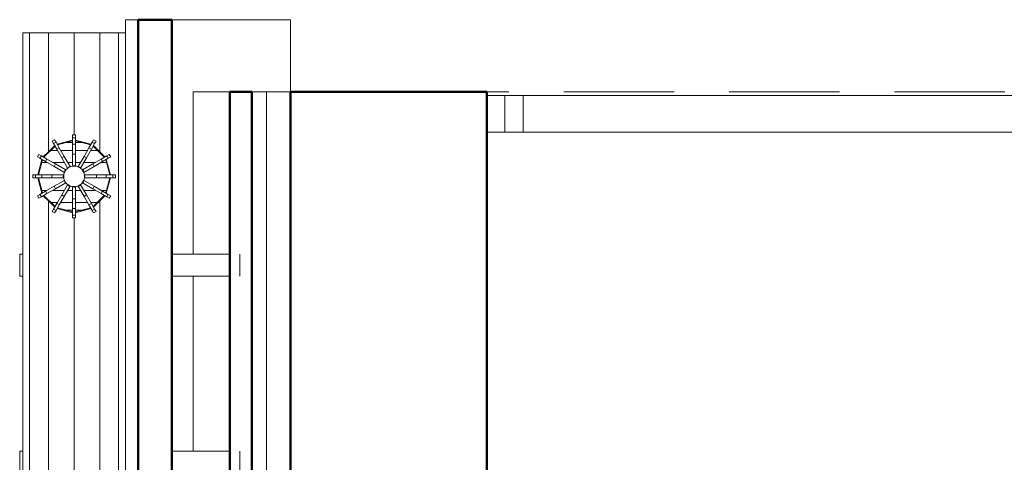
# Model space of a CAD drawing. Header units: millimetres. Extents: x -121 to 21826, y 1231 to 39091.
# Tile 26 of 66: x 7510 to 8850, y 38483 to 39086. Entities that reach past the tile are written whole.
import ezdxf

# ---------------------------------------------------------------- set-up
doc = ezdxf.new("R2010")
doc.units = ezdxf.units.MM
doc.linetypes.add('ADSK_Штриховая_ш3 п1_5', pattern=[225, 150, -75])
for name, color, linetype, lineweight in [('A-DETL-____-MBND', 5, 'ADSK_Штриховая_ш3 п1_5', 20), ('A-GENM-____-OTLN', 13, 'Continuous', 20), ('A-PART-____-MCUT', 2, 'Continuous', 50), ('A-PART-____-OTLN', 2, 'Continuous', 20), ('A-ROOF-____-MCUT', 132, 'Continuous', 50), ('A-ROOF-____-OTLN', 132, 'Continuous', 20), ('A-WALL-____-MCUT', 113, 'Continuous', 50), ('A-WALL-____-OTLN', 113, 'Continuous', 20), ('Q-SPCQ-____-OTLN', 91, 'Continuous', 20), ('Ограждение', 7, 'Continuous', 20)]:
    doc.layers.add(name, color=color, linetype=linetype, lineweight=lineweight)

# ---------------------------------------------------------------- blocks, each defined once
blk = doc.blocks.new('Family - V line-612032-В_Этаж 03_Канализация')
at = {"layer": 'A-ROOF-____-MCUT', "color": 9}
for p, q in [((-2491.7, 5374.1), (-2537.9, 5374.1)), ((-2537.9, 5374.1), (-2537.9, 4308.1)), ((-2491.7, 4308.1), (-2491.7, 5374.1))]:
    blk.add_line(p, q, dxfattribs=at)
at = {"layer": 'A-ROOF-____-OTLN', "color": 253}
for p, q in [((-2555, 4394.2), (-2555, 5374.1)), ((-2555, 5374.1), (-2537.9, 5374.1))]:
    blk.add_line(p, q, dxfattribs=at)
blk = doc.blocks.new('Family - RT - 006-612033-В_Этаж 03_Канализация')
blk.add_blockref('Family - V line-612032-В_Этаж 03_Канализация', (0, 0))
blk = doc.blocks.new('Family - V line-612038-В_Этаж 03_Канализация')
at = {"layer": 'A-ROOF-____-OTLN', "color": 253}
for p, q in [((-2491.7, 5374.1), (-2330.1, 5374.1)), ((-2491.7, 5374.1), (-2491.7, 5338)), ((-2491.7, 5374.1), (-2330.1, 5374.1)), ((-2487.3, 5374.1), (-2491.7, 5374.1)), ((-2330.1, 5374.1), (-2487.3, 5374.1)), ((-2330.1, 5278.1), (-2330.1, 5374.1)), ((-2491.7, 5330.4), (-2491.7, 5338)), ((-2491.7, 5330.4), (-2491.7, 4644.7)), ((-2413, 5275.9), (-2395, 5275.9)), ((-2413, 4565.9), (-2413, 5275.9)), ((-2395, 5275.9), (-2383, 5275.9)), ((-2383, 4805.8), (-2383, 5275.9)), ((-2330.1, 5089), (-2330.1, 5278.1)), ((-2330.1, 4124.1), (-2330.1, 5089)), ((-2383, 4805.8), (-2383, 4028.1))]:
    blk.add_line(p, q, dxfattribs=at)
blk = doc.blocks.new('Family - RT - 006-612039-В_Этаж 03_Канализация')
blk.add_blockref('Family - V line-612038-В_Этаж 03_Канализация', (0, 0))
blk = doc.blocks.new('Прямая форма - V line-612333-В_Этаж 03_Канализация')
at = {"layer": 'Q-SPCQ-____-OTLN', "color": 253}
for p, q in [((331.8, 225.7), (301.8, 225.7)), ((600.3, 225.7), (570.3, 225.7)), ((301.8, 133.2), (301.8, 212)), ((331.8, 212), (331.8, 133.2)), ((570.3, 133.2), (570.3, 212)), ((600.3, 212), (600.3, 133.2)), ((0, 60.6), (0, 70)), ((0, 70), (0, -70)), ((0, 60.6), (0, 70)), ((0, 35), (0, 60.6)), ((0, 35), (0, 60.6)), ((0, 60.6), (943.4, 60.6)), ((197.6, 56.4), (193.7, 56.4)), ((193.7, 56.4), (193.7, 52.7)), ((193.7, 56.4), (197.6, 56.4)), ((193.7, 56.4), (197.6, 56.4)), ((197.6, 56.4), (193.7, 56.4)), ((193.7, 56.4), (193.7, 52.7)), ((197.6, 52.7), (197.6, 56.4)), ((197.6, 52.7), (197.6, 56.4)), ((154.7, 25.9), (169.7, 41)), ((169.7, 41), (154.7, 25.9)), ((169.2, 41.9), (162.4, 35)), ((162.4, 35), (169.2, 41.9)), ((165.8, 47.8), (169.2, 49.8)), ((169.2, 49.8), (165.8, 47.8)), ((165.8, 47.8), (167.6, 44.6)), ((171, 46.6), (167.6, 44.6)), ((167.6, 44.6), (171, 46.6)), ((167.6, 44.6), (172.1, 36.9)), ((171, 46.6), (169.2, 49.8)), ((175.5, 38.8), (171, 46.6)), ((193.7, 49.5), (172.6, 43.8)), ((172.6, 43.8), (193.7, 49.5)), ((173.1, 43), (193.7, 48.5)), ((193.7, 48.5), (173.1, 43)), ((193.7, 52.7), (197.6, 52.7)), ((197.6, 52.7), (193.7, 52.7)), ((193.7, 52.7), (193.7, 43.7)), ((193.7, 52.7), (197.6, 52.7)), ((197.6, 52.7), (193.7, 52.7)), ((193.7, 52.7), (193.7, 43.7)), ((197.6, 43.7), (193.7, 43.7)), ((193.7, 43.7), (193.7, 30.4)), ((197.6, 43.7), (193.7, 43.7)), ((193.7, 43.7), (193.7, 30.4)), ((193.7, 43.7), (197.6, 43.7)), ((193.7, 43.7), (197.6, 43.7)), ((197.6, 43.7), (197.6, 52.7)), ((197.6, 43.7), (197.6, 52.7)), ((218.7, 43.8), (197.6, 49.5)), ((197.6, 49.5), (218.7, 43.8)), ((197.6, 48.5), (218.2, 43)), ((218.2, 43), (197.6, 48.5)), ((197.6, 30.4), (197.6, 43.7)), ((197.6, 30.4), (197.6, 43.7)), ((220.3, 46.6), (215.8, 38.8)), ((219.2, 36.9), (223.7, 44.6)), ((222.2, 49.8), (220.3, 46.6)), ((223.7, 44.6), (220.3, 46.6)), ((220.3, 46.6), (223.7, 44.6)), ((221.6, 41), (236.7, 25.9)), ((236.7, 25.9), (221.6, 41)), ((229, 35), (222.1, 41.9)), ((222.1, 41.9), (229, 35)), ((225.6, 47.8), (222.2, 49.8)), ((222.2, 49.8), (225.6, 47.8)), ((223.7, 44.6), (225.6, 47.8)), ((0, 0), (0, 35)), ((162.4, 35), (0, 35)), ((0, 0), (0, 35)), ((147.8, 29.9), (145.9, 26.5)), ((145.9, 26.5), (147.8, 29.9)), ((151, 28), (147.8, 29.9)), ((149.1, 24.6), (151, 28)), ((151, 28), (149.1, 24.6)), ((158.8, 23.6), (151, 28)), ((162.4, 35), (153.8, 26.4)), ((153.8, 26.4), (162.4, 35)), ((172.1, 36.9), (175.5, 38.8)), ((175.5, 38.8), (172.1, 36.9)), ((172.1, 36.9), (178.8, 25.3)), ((182.2, 27.3), (175.5, 38.8)), ((178.8, 25.3), (182.2, 27.3)), ((182.2, 27.3), (178.8, 25.3)), ((190.3, 13.2), (182.2, 27.3)), ((197.6, 30.4), (193.7, 30.4)), ((193.7, 30.4), (193.7, 14.2)), ((193.7, 30.4), (197.6, 30.4)), ((197.6, 30.4), (193.7, 30.4)), ((193.7, 30.4), (193.7, 14.2)), ((193.7, 30.4), (197.6, 30.4)), ((197.6, 14.2), (197.6, 30.4)), ((197.6, 14.2), (197.6, 30.4)), ((209.2, 27.3), (201.1, 13.2)), ((215.8, 38.8), (209.2, 27.3)), ((209.2, 27.3), (212.6, 25.3)), ((212.6, 25.3), (209.2, 27.3)), ((212.6, 25.3), (219.2, 36.9)), ((215.8, 38.8), (219.2, 36.9)), ((219.2, 36.9), (215.8, 38.8)), ((237.5, 26.4), (229, 35)), ((229, 35), (943.4, 35)), ((229, 35), (237.5, 26.4)), ((240.3, 28), (232.6, 23.6)), ((243.5, 29.9), (240.3, 28)), ((240.3, 28), (242.3, 24.6)), ((242.3, 24.6), (240.3, 28)), ((243.5, 29.9), (245.5, 26.5)), ((245.5, 26.5), (243.5, 29.9)), ((943.4, 35.1), (943.4, -70)), ((943.4, 0), (943.4, 35)), ((943.4, 35), (943.4, 0)), ((145.9, 26.5), (149.1, 24.6)), ((151.8, 23), (146.2, 2)), ((146.2, 2), (151.8, 23)), ((147.2, 2), (152.7, 22.5)), ((152.7, 22.5), (147.2, 2)), ((149.1, 24.6), (156.8, 20.2)), ((158.8, 23.6), (156.8, 20.2)), ((156.8, 20.2), (158.8, 23.6)), ((156.8, 20.2), (168.4, 13.5)), ((170.3, 16.9), (158.8, 23.6)), ((168.4, 13.5), (170.3, 16.9)), ((170.3, 16.9), (168.4, 13.5)), ((168.4, 13.5), (182.4, 5.4)), ((184.4, 8.8), (170.3, 16.9)), ((178.8, 25.3), (186.9, 11.3)), ((188.3, 12.7), (195.7, 14.7)), ((193.7, 14), (197.6, 14)), ((193.7, 14), (197.6, 14)), ((195.7, 14.7), (203, 12.7)), ((204.5, 11.3), (212.6, 25.3)), ((221, 16.9), (207, 8.8)), ((208.9, 5.4), (223, 13.5)), ((232.6, 23.6), (221, 16.9)), ((223, 13.5), (221, 16.9)), ((221, 16.9), (223, 13.5)), ((223, 13.5), (234.5, 20.2)), ((232.6, 23.6), (234.5, 20.2)), ((234.5, 20.2), (232.6, 23.6)), ((234.5, 20.2), (242.3, 24.6)), ((238.6, 22.5), (244.2, 2)), ((244.2, 2), (238.6, 22.5)), ((245.2, 2), (239.5, 23)), ((239.5, 23), (245.2, 2)), ((242.3, 24.6), (245.5, 26.5)), ((0, -35), (0, 0)), ((139.3, 0), (0, 0)), ((139.3, 2), (139.3, -2)), ((143, 2), (139.3, 2)), ((139.3, -2), (139.3, 2)), ((143, -2), (143, 2)), ((143, 2), (143, -2)), ((152, 2), (143, 2)), ((152, -2), (152, 2)), ((152, 2), (152, -2)), ((165.3, 2), (152, 2)), ((165.3, 2), (165.3, -2)), ((181.5, 2), (165.3, 2)), ((165.3, -2), (165.3, 2)), ((181, 0), (183, 7.3)), ((183, -7.3), (181, 0)), ((181.7, -2), (181.7, 2)), ((182.6, 5.3), (184.5, 8.7)), ((183, 7.3), (188.3, 12.7)), ((187, 11.1), (190.4, 13.1)), ((201, 13.1), (204.4, 11.1)), ((203, 12.7), (208.4, 7.3)), ((206.8, 8.7), (208.8, 5.3)), ((208.4, 7.3), (210.4, 0)), ((210.4, 0), (208.4, -7.3)), ((209.7, 2), (209.7, -2)), ((226.1, 2), (209.8, 2)), ((239.4, 2), (226.1, 2)), ((226.1, 2), (226.1, -2)), ((226.1, -2), (226.1, 2)), ((239.4, -2), (239.4, 2)), ((248.4, 2), (239.4, 2)), ((239.4, 2), (239.4, -2)), ((252.1, 2), (248.4, 2)), ((248.4, 2), (248.4, -2)), ((248.4, -2), (248.4, 2)), ((252.1, 2), (252.1, -2)), ((252.1, -2), (252.1, 2)), ((943.4, 0), (252.1, 0)), ((943.4, -35), (943.4, 0)), ((943.4, 0), (943.4, -35)), ((0, -35), (0, 0)), ((139.3, -2), (143, -2)), ((143, -2), (152, -2)), ((151.8, -23), (146.2, -2)), ((146.2, -2), (151.8, -23)), ((152.7, -22.5), (147.2, -2)), ((147.2, -2), (152.7, -22.5)), ((152, -2), (165.3, -2)), ((165.3, -2), (181.5, -2)), ((182.4, -5.4), (168.4, -13.5)), ((170.3, -16.9), (184.4, -8.8)), ((186.9, -11.3), (178.8, -25.3)), ((182.2, -27.3), (190.3, -13.2)), ((184.5, -8.7), (182.6, -5.3)), ((188.3, -12.7), (183, -7.3)), ((190.4, -13.1), (187, -11.1)), ((195.7, -14.7), (188.3, -12.7)), ((203, -12.7), (195.7, -14.7)), ((204.4, -11.1), (201, -13.1)), ((201.1, -13.2), (209.2, -27.3)), ((208.4, -7.3), (203, -12.7)), ((212.6, -25.3), (204.5, -11.3)), ((208.8, -5.3), (206.8, -8.7)), ((207, -8.8), (221, -16.9)), ((223, -13.5), (208.9, -5.4)), ((209.8, -2), (226.1, -2)), ((226.1, -2), (239.4, -2)), ((244.2, -2), (238.6, -22.5)), ((238.6, -22.5), (244.2, -2)), ((239.4, -2), (248.4, -2)), ((245.2, -2), (239.5, -23)), ((239.5, -23), (245.2, -2)), ((248.4, -2), (252.1, -2)), ((149.1, -24.6), (145.9, -26.5)), ((147.8, -29.9), (145.9, -26.5)), ((145.9, -26.5), (147.8, -29.9)), ((156.8, -20.2), (149.1, -24.6)), ((149.1, -24.6), (151, -28)), ((151, -28), (149.1, -24.6)), ((151, -28), (158.8, -23.6)), ((162.4, -35), (153.8, -26.4)), ((153.8, -26.4), (162.4, -35)), ((169.7, -41), (154.7, -25.9)), ((154.7, -25.9), (169.7, -41)), ((168.4, -13.5), (156.8, -20.2)), ((158.8, -23.6), (156.8, -20.2)), ((156.8, -20.2), (158.8, -23.6)), ((158.8, -23.6), (170.3, -16.9)), ((168.4, -13.5), (170.3, -16.9)), ((170.3, -16.9), (168.4, -13.5)), ((178.8, -25.3), (172.1, -36.9)), ((178.8, -25.3), (182.2, -27.3)), ((182.2, -27.3), (178.8, -25.3)), ((197.6, -14), (193.7, -14)), ((193.7, -14), (193.7, -14)), ((193.7, -14.2), (193.7, -30.4)), ((197.6, -14), (197.6, -14)), ((197.6, -30.4), (197.6, -14.2)), ((212.6, -25.3), (209.2, -27.3)), ((209.2, -27.3), (212.6, -25.3)), ((219.2, -36.9), (212.6, -25.3)), ((221, -16.9), (223, -13.5)), ((223, -13.5), (221, -16.9)), ((221, -16.9), (232.6, -23.6)), ((236.7, -25.9), (221.6, -41)), ((221.6, -41), (236.7, -25.9)), ((234.5, -20.2), (223, -13.5)), ((237.5, -26.4), (229, -35)), ((229, -35), (237.5, -26.4)), ((234.5, -20.2), (232.6, -23.6)), ((232.6, -23.6), (234.5, -20.2)), ((232.6, -23.6), (240.3, -28)), ((242.3, -24.6), (234.5, -20.2)), ((242.3, -24.6), (240.3, -28)), ((240.3, -28), (242.3, -24.6)), ((245.5, -26.5), (242.3, -24.6)), ((243.5, -29.9), (245.5, -26.5)), ((245.5, -26.5), (243.5, -29.9)), ((0, -60.6), (0, -35)), ((0, -60.6), (0, -35)), ((0, -35), (162.4, -35)), ((147.8, -29.9), (151, -28)), ((169.2, -41.9), (162.4, -35)), ((162.4, -35), (169.2, -41.9)), ((172.1, -36.9), (167.6, -44.6)), ((171, -46.6), (175.5, -38.8)), ((175.5, -38.8), (172.1, -36.9)), ((172.1, -36.9), (175.5, -38.8)), ((175.5, -38.8), (182.2, -27.3)), ((193.7, -30.4), (197.6, -30.4)), ((197.6, -30.4), (193.7, -30.4)), ((193.7, -30.4), (193.7, -43.7)), ((197.6, -43.7), (197.6, -30.4)), ((209.2, -27.3), (215.8, -38.8)), ((215.8, -38.8), (219.2, -36.9)), ((219.2, -36.9), (215.8, -38.8)), ((215.8, -38.8), (220.3, -46.6)), ((223.7, -44.6), (219.2, -36.9)), ((229, -35), (222.1, -41.9)), ((222.1, -41.9), (229, -35)), ((943.4, -35), (229, -35)), ((240.3, -28), (243.5, -29.9)), ((943.4, -60.6), (943.4, -35)), ((943.4, -35), (943.4, -60.6)), ((167.6, -44.6), (165.8, -47.8)), ((169.2, -49.8), (165.8, -47.8)), ((165.8, -47.8), (169.2, -49.8)), ((167.6, -44.6), (171, -46.6)), ((171, -46.6), (167.6, -44.6)), ((169.2, -49.8), (171, -46.6)), ((193.7, -49.5), (172.6, -43.8)), ((172.6, -43.8), (193.7, -49.5)), ((193.7, -48.5), (173.1, -43)), ((173.1, -43), (193.7, -48.5)), ((193.7, -43.7), (197.6, -43.7)), ((197.6, -43.7), (193.7, -43.7)), ((193.7, -43.7), (193.7, -52.7)), ((197.6, -52.7), (193.7, -52.7)), ((193.7, -52.7), (193.7, -56.4)), ((193.7, -52.7), (197.6, -52.7)), ((218.2, -43), (197.6, -48.5)), ((197.6, -48.5), (218.2, -43)), ((197.6, -52.7), (197.6, -43.7)), ((218.7, -43.8), (197.6, -49.5)), ((197.6, -49.5), (218.7, -43.8)), ((197.6, -56.4), (197.6, -52.7)), ((223.7, -44.6), (220.3, -46.6)), ((220.3, -46.6), (223.7, -44.6)), ((220.3, -46.6), (222.2, -49.8)), ((222.2, -49.8), (225.6, -47.8)), ((225.6, -47.8), (222.2, -49.8)), ((225.6, -47.8), (223.7, -44.6)), ((0, -70), (0, -60.6)), ((943.4, -60.6), (0, -60.6)), ((0, -70), (0, -60.6)), ((197.6, -56.4), (193.7, -56.4)), ((193.7, -56.4), (197.6, -56.4)), ((943.4, -70), (943.4, -60.6)), ((943.4, -60.6), (943.4, -70)), ((943.4, -70), (0, -70)), ((301.8, -70), (301.8, -74)), ((301.8, -74), (331.8, -74)), ((331.8, -74), (331.8, -70)), ((570.3, -70), (570.3, -74)), ((570.3, -74), (600.3, -74)), ((600.3, -74), (600.3, -70))]:
    blk.add_line(p, q, dxfattribs=at)
blk = doc.blocks.new('Прямая форма - FU - 047-612334-В_Этаж 03_Канализация')
blk.add_blockref('Прямая форма - V line-612333-В_Этаж 03_Канализация', (0, 0))
blk = doc.blocks.new('Прямая форма - Masonry Block - Structural-612727-В_Этаж 03_Канализация')
at = {"layer": 'A-WALL-____-MCUT', "color": 9}
for p, q in [((2341.5, 400), (0, 400)), ((0, 400), (0, 132.9)), ((0, 132.9), (1247.8, 132.9))]:
    blk.add_line(p, q, dxfattribs=at)
at = {"layer": 'A-WALL-____-OTLN', "color": 253}
for p in [(0, 132.9), (1190.8, 100)]:
    blk.add_line(p, (0, 100), dxfattribs=at)
blk = doc.blocks.new('Прямая форма - Gypsum Plasterboard - Waterproof-612728-В_Этаж 03_Канализация')
at = {"layer": 'A-WALL-____-OTLN', "color": 253}
for p, q in [((0, 50), (0, 0)), ((221.4, 0), (0, 0)), ((489.9, 0), (251.4, 0))]:
    blk.add_line(p, q, dxfattribs=at)
blk = doc.blocks.new('Прямая форма - Concrete - Structural-612729-В_Этаж 03_Канализация')
at = {"layer": 'A-WALL-____-OTLN', "color": 253}
for q in [(1190.8, 100), (0, 80)]:
    blk.add_line((0, 100), q, dxfattribs=at)
blk = doc.blocks.new('Прямая форма - Insulation - Thermal Break-612730-В_Этаж 03_Канализация')
at = {"layer": 'A-WALL-____-MCUT', "color": 9}
for p, q in [((4120, 80), (0, 80)), ((0, 80), (0, 50)), ((0, 50), (4120, 50))]:
    blk.add_line(p, q, dxfattribs=at)
blk = doc.blocks.new('Прямая форма - SW - 004-612731-В_Этаж 03_Канализация')
for name in ['Прямая форма - Masonry Block - Structural-612727-В_Этаж 03_Канализация', 'Прямая форма - Concrete - Structural-612729-В_Этаж 03_Канализация', 'Прямая форма - Insulation - Thermal Break-612730-В_Этаж 03_Канализация', 'Прямая форма - Gypsum Plasterboard - Waterproof-612728-В_Этаж 03_Канализация']:
    blk.add_blockref(name, (0, 0))
blk = doc.blocks.new('Family - Masonry Block - Structural-612733-В_Этаж 03_Канализация')
at = {"layer": 'A-PART-____-MCUT', "color": 9}
for p, q in [((2341.5, 400), (0, 400)), ((0, 400), (0, 132.9)), ((0, 132.9), (1247.8, 132.9))]:
    blk.add_line(p, q, dxfattribs=at)
at = {"layer": 'A-PART-____-OTLN', "color": 253}
for p in [(0, 132.9), (1190.8, 100)]:
    blk.add_line(p, (0, 100), dxfattribs=at)
blk = doc.blocks.new('Family - Gypsum Plasterboard - Waterproof-612737-В_Этаж 03_Канализация')
at = {"layer": 'A-PART-____-OTLN', "color": 253}
for p, q in [((0, 50), (0, 0)), ((221.4, 0), (0, 0)), ((489.9, 0), (251.4, 0))]:
    blk.add_line(p, q, dxfattribs=at)
blk = doc.blocks.new('Family - Concrete - Structural-612739-В_Этаж 03_Канализация')
at = {"layer": 'A-PART-____-OTLN', "color": 253}
for q in [(1190.8, 100), (0, 80)]:
    blk.add_line((0, 100), q, dxfattribs=at)
blk = doc.blocks.new('Family - Insulation - Thermal Break-612741-В_Этаж 03_Канализация')
at = {"layer": 'A-PART-____-MCUT', "color": 9}
for p, q in [((4120, 80), (0, 80)), ((0, 80), (0, 50)), ((0, 50), (4120, 50))]:
    blk.add_line(p, q, dxfattribs=at)
blk = doc.blocks.new('Прямая форма - Steel - Stainless-612893-В_Этаж 03_Канализация')
at = {"layer": 'Ограждение', "color": 253}
for p, q in [((4011.9, 55), (-18.2, 55)), ((4011.9, 55), (4011.9, 5)), ((4011.9, 5), (-18.2, 5))]:
    blk.add_line(p, q, dxfattribs=at)
blk = doc.blocks.new('Прямая форма - V line-612915-В_Этаж 03_Канализация')
at = {"layer": 'Ограждение', "color": 253}
for p, q in [((3986.9, 55), (4036.4, 55)), ((3986.9, 55), (3986.9, 5)), ((3986.9, 5), (4036.4, 5))]:
    blk.add_line(p, q, dxfattribs=at)
blk = doc.blocks.new('Прямая форма - Steel - Stainless-612916-В_Этаж 03_Канализация')
blk.add_blockref('Прямая форма - V line-612915-В_Этаж 03_Канализация', (0, 0))
blk = doc.blocks.new('Прямая форма - RAILING - 004-612917-В_Этаж 03_Канализация')
for name in ['Прямая форма - Steel - Stainless-612893-В_Этаж 03_Канализация', 'Прямая форма - Steel - Stainless-612916-В_Этаж 03_Канализация']:
    blk.add_blockref(name, (0, 0))
blk = doc.blocks.new('Family - Steel - Stainless-612922-В_Этаж 03_Канализация')
at = {"layer": 'A-PART-____-OTLN', "color": 253}
for p, q in [((4011.9, 55), (-18.2, 55)), ((4011.9, 55), (4011.9, 5)), ((4011.9, 5), (-18.2, 5))]:
    blk.add_line(p, q, dxfattribs=at)
blk = doc.blocks.new('Family - V line-612956-В_Этаж 03_Канализация')
at = {"layer": 'A-PART-____-OTLN', "color": 253}
for p, q in [((3986.9, 55), (4036.4, 55)), ((3986.9, 55), (3986.9, 5)), ((3986.9, 5), (4036.4, 5))]:
    blk.add_line(p, q, dxfattribs=at)
blk = doc.blocks.new('Family - Steel - Stainless-612957-В_Этаж 03_Канализация')
blk.add_blockref('Family - V line-612956-В_Этаж 03_Канализация', (0, 0))
blk = doc.blocks.new('Прямая форма - Timber - Floor-613062-В_Этаж 03_Канализация')
at = {"layer": 'A-DETL-____-MBND', "color": 253}
blk.add_line((-2359.9, 1080), (-6439.9, 1080), dxfattribs=at)
blk = doc.blocks.new('Прямая форма - SLA - 009-613065-В_Этаж 03_Канализация')
blk.add_blockref('Прямая форма - Timber - Floor-613062-В_Этаж 03_Канализация', (0, 0))
blk = doc.blocks.new('Family - Timber - Floor-613069-В_Этаж 03_Канализация')
at = {"layer": 'A-DETL-____-MBND', "color": 253}
blk.add_line((-2359.9, 1080), (-6439.9, 1080), dxfattribs=at)
blk = doc.blocks.new('Прямая форма - V line-613204-В_Этаж 03_Канализация')
at = {"layer": 'Q-SPCQ-____-OTLN', "color": 253}
for p, q in [((-19.1, -85.9), (-19.1, -78.1)), ((19.1, -85.9), (19.1, -78.1)), ((-35.4, -100.3), (-35.4, -90)), ((-26.2, -81.5), (-28.1, -82.7)), ((-28.1, -82.7), (-26.2, -81.5)), ((-19.1, -109.6), (-19.1, -93.7)), ((19.1, -109.6), (19.1, -93.7)), ((28.1, -82.7), (26.2, -81.5)), ((26.2, -81.5), (28.1, -82.7)), ((35.4, -100.3), (35.4, -90)), ((-40.2, -94.8), (-41.5, -96.7)), ((-41.5, -96.7), (-40.2, -94.8)), ((-35.4, -121), (-35.4, -104.8)), ((35.4, -121), (35.4, -104.8)), ((41.5, -96.7), (40.2, -94.8)), ((40.2, -94.8), (41.5, -96.7)), ((-46.2, -121), (-46.2, -108.7)), ((-19.1, -121), (-19.1, -114.1)), ((19.1, -121), (19.1, -114.1)), ((46.2, -121), (46.2, -108.7)), ((-46.2, -137), (-46.2, -124.9)), ((-35.4, -141.1), (-35.4, -124.9)), ((-19.1, -131.7), (-19.1, -124.9)), ((19.1, -131.7), (19.1, -124.9)), ((35.4, -141.1), (35.4, -124.9)), ((46.2, -137), (46.2, -124.9)), ((-35.4, -155.9), (-35.4, -145.6)), ((-19.1, -152.2), (-19.1, -136.2)), ((19.1, -152.2), (19.1, -136.2)), ((35.4, -155.9), (35.4, -145.6)), ((-41.5, -149.1), (-40.2, -151)), ((-40.2, -151), (-41.5, -149.1)), ((-19.1, -167.8), (-19.1, -160)), ((19.1, -167.8), (19.1, -160)), ((40.2, -151), (41.5, -149.1)), ((41.5, -149.1), (40.2, -151)), ((-28.1, -163.1), (-26.2, -164.4)), ((-26.2, -164.4), (-28.1, -163.1)), ((26.2, -164.4), (28.1, -163.1)), ((28.1, -163.1), (26.2, -164.4))]:
    blk.add_line(p, q, dxfattribs=at)
blk = doc.blocks.new('Прямая форма - FU - 047-613205-В_Этаж 03_Канализация')
blk.add_blockref('Прямая форма - V line-613204-В_Этаж 03_Канализация', (0, 0))
blk = doc.blocks.new('Прямая форма - V line-613287-В_Этаж 03_Канализация')
at = {"layer": 'Q-SPCQ-____-OTLN', "color": 253}
for p, q in [((331.8, 225.7), (301.8, 225.7)), ((600.3, 225.7), (570.3, 225.7)), ((301.8, 133.2), (301.8, 212)), ((331.8, 212), (331.8, 133.2)), ((570.3, 133.2), (570.3, 212)), ((600.3, 212), (600.3, 133.2)), ((0, 60.6), (0, 70)), ((0, 60.6), (0, 70)), ((0, 70), (0, -70)), ((0, 35), (0, 60.6)), ((0, 60.6), (943.4, 60.6)), ((0, 35), (0, 60.6)), ((197.6, 56.4), (193.7, 56.4)), ((193.7, 56.4), (193.7, 52.7)), ((193.7, 56.4), (197.6, 56.4)), ((193.7, 56.4), (197.6, 56.4)), ((197.6, 56.4), (193.7, 56.4)), ((193.7, 56.4), (193.7, 52.7)), ((197.6, 52.7), (197.6, 56.4)), ((197.6, 52.7), (197.6, 56.4)), ((154.7, 25.9), (169.7, 41)), ((169.7, 41), (154.7, 25.9)), ((162.4, 35), (169.2, 41.9)), ((169.2, 41.9), (162.4, 35)), ((165.8, 47.8), (169.2, 49.8)), ((169.2, 49.8), (165.8, 47.8)), ((165.8, 47.8), (167.6, 44.6)), ((171, 46.6), (167.6, 44.6)), ((167.6, 44.6), (171, 46.6)), ((167.6, 44.6), (172.1, 36.9)), ((171, 46.6), (169.2, 49.8)), ((175.5, 38.8), (171, 46.6)), ((172.6, 43.8), (193.7, 49.5)), ((193.7, 49.5), (172.6, 43.8)), ((173.1, 43), (193.7, 48.5)), ((193.7, 48.5), (173.1, 43)), ((193.7, 52.7), (197.6, 52.7)), ((197.6, 52.7), (193.7, 52.7)), ((193.7, 52.7), (193.7, 43.7)), ((197.6, 52.7), (193.7, 52.7)), ((193.7, 52.7), (193.7, 43.7)), ((193.7, 52.7), (197.6, 52.7)), ((193.7, 43.7), (197.6, 43.7)), ((197.6, 43.7), (193.7, 43.7)), ((193.7, 43.7), (193.7, 30.4)), ((193.7, 43.7), (197.6, 43.7)), ((197.6, 43.7), (193.7, 43.7)), ((193.7, 43.7), (193.7, 30.4)), ((197.6, 43.7), (197.6, 52.7)), ((197.6, 43.7), (197.6, 52.7)), ((197.6, 49.5), (218.7, 43.8)), ((218.7, 43.8), (197.6, 49.5)), ((197.6, 48.5), (218.2, 43)), ((218.2, 43), (197.6, 48.5)), ((197.6, 30.4), (197.6, 43.7)), ((197.6, 30.4), (197.6, 43.7)), ((220.3, 46.6), (215.8, 38.8)), ((219.2, 36.9), (223.7, 44.6)), ((222.2, 49.8), (220.3, 46.6)), ((223.7, 44.6), (220.3, 46.6)), ((220.3, 46.6), (223.7, 44.6)), ((221.6, 41), (236.7, 25.9)), ((236.7, 25.9), (221.6, 41)), ((222.1, 41.9), (229, 35)), ((229, 35), (222.1, 41.9)), ((222.2, 49.8), (225.6, 47.8)), ((225.6, 47.8), (222.2, 49.8)), ((223.7, 44.6), (225.6, 47.8)), ((162.4, 35), (0, 35)), ((0, 0), (0, 35)), ((0, 0), (0, 35)), ((147.8, 29.9), (145.9, 26.5)), ((145.9, 26.5), (147.8, 29.9)), ((151, 28), (147.8, 29.9)), ((149.1, 24.6), (151, 28)), ((151, 28), (149.1, 24.6)), ((158.8, 23.6), (151, 28)), ((153.8, 26.4), (162.4, 35)), ((162.4, 35), (153.8, 26.4)), ((175.5, 38.8), (172.1, 36.9)), ((172.1, 36.9), (175.5, 38.8)), ((172.1, 36.9), (178.8, 25.3)), ((182.2, 27.3), (175.5, 38.8)), ((178.8, 25.3), (182.2, 27.3)), ((182.2, 27.3), (178.8, 25.3)), ((190.3, 13.2), (182.2, 27.3)), ((197.6, 30.4), (193.7, 30.4)), ((193.7, 30.4), (193.7, 14.2)), ((193.7, 30.4), (197.6, 30.4)), ((197.6, 30.4), (193.7, 30.4)), ((193.7, 30.4), (193.7, 14.2)), ((193.7, 30.4), (197.6, 30.4)), ((197.6, 14.2), (197.6, 30.4)), ((197.6, 14.2), (197.6, 30.4)), ((209.2, 27.3), (201.1, 13.2)), ((215.8, 38.8), (209.2, 27.3)), ((209.2, 27.3), (212.6, 25.3)), ((212.6, 25.3), (209.2, 27.3)), ((212.6, 25.3), (219.2, 36.9)), ((219.2, 36.9), (215.8, 38.8)), ((215.8, 38.8), (219.2, 36.9)), ((229, 35), (237.5, 26.4)), ((237.5, 26.4), (229, 35)), ((229, 35), (943.4, 35)), ((240.3, 28), (232.6, 23.6)), ((243.5, 29.9), (240.3, 28)), ((242.3, 24.6), (240.3, 28)), ((240.3, 28), (242.3, 24.6)), ((245.5, 26.5), (243.5, 29.9)), ((243.5, 29.9), (245.5, 26.5)), ((943.4, 35.1), (943.4, -70)), ((943.4, 0), (943.4, 35)), ((943.4, 35), (943.4, 0)), ((145.9, 26.5), (149.1, 24.6)), ((146.2, 2), (151.8, 23)), ((151.8, 23), (146.2, 2)), ((147.2, 2), (152.7, 22.5)), ((152.7, 22.5), (147.2, 2)), ((149.1, 24.6), (156.8, 20.2)), ((156.8, 20.2), (158.8, 23.6)), ((158.8, 23.6), (156.8, 20.2)), ((156.8, 20.2), (168.4, 13.5)), ((170.3, 16.9), (158.8, 23.6)), ((170.3, 16.9), (168.4, 13.5)), ((168.4, 13.5), (170.3, 16.9)), ((168.4, 13.5), (182.4, 5.4)), ((184.4, 8.8), (170.3, 16.9)), ((178.8, 25.3), (186.9, 11.3)), ((188.3, 12.7), (195.7, 14.7)), ((193.7, 14), (197.6, 14)), ((193.7, 14), (197.6, 14)), ((195.7, 14.7), (203, 12.7)), ((204.5, 11.3), (212.6, 25.3)), ((221, 16.9), (207, 8.8)), ((208.9, 5.4), (223, 13.5)), ((232.6, 23.6), (221, 16.9)), ((221, 16.9), (223, 13.5)), ((223, 13.5), (221, 16.9)), ((223, 13.5), (234.5, 20.2)), ((232.6, 23.6), (234.5, 20.2)), ((234.5, 20.2), (232.6, 23.6)), ((234.5, 20.2), (242.3, 24.6)), ((238.6, 22.5), (244.2, 2)), ((244.2, 2), (238.6, 22.5)), ((239.5, 23), (245.2, 2)), ((245.2, 2), (239.5, 23)), ((242.3, 24.6), (245.5, 26.5)), ((139.3, 0), (0, 0)), ((0, -35), (0, 0)), ((139.3, -2), (139.3, 2)), ((139.3, 2), (139.3, -2)), ((143, 2), (139.3, 2)), ((143, 2), (143, -2)), ((152, 2), (143, 2)), ((143, -2), (143, 2)), ((152, 2), (152, -2)), ((165.3, 2), (152, 2)), ((152, -2), (152, 2)), ((165.3, 2), (165.3, -2)), ((181.5, 2), (165.3, 2)), ((165.3, -2), (165.3, 2)), ((181, 0), (183, 7.3)), ((183, -7.3), (181, 0)), ((181.7, -2), (181.7, 2)), ((182.6, 5.3), (184.5, 8.7)), ((183, 7.3), (188.3, 12.7)), ((187, 11.1), (190.4, 13.1)), ((201, 13.1), (204.4, 11.1)), ((203, 12.7), (208.4, 7.3)), ((206.8, 8.7), (208.8, 5.3)), ((208.4, 7.3), (210.4, 0)), ((210.4, 0), (208.4, -7.3)), ((209.7, 2), (209.7, -2)), ((226.1, 2), (209.8, 2)), ((239.4, 2), (226.1, 2)), ((226.1, 2), (226.1, -2)), ((226.1, -2), (226.1, 2)), ((239.4, -2), (239.4, 2)), ((248.4, 2), (239.4, 2)), ((239.4, 2), (239.4, -2)), ((252.1, 2), (248.4, 2)), ((248.4, 2), (248.4, -2)), ((248.4, -2), (248.4, 2)), ((252.1, -2), (252.1, 2)), ((252.1, 2), (252.1, -2)), ((943.4, 0), (252.1, 0)), ((943.4, -35), (943.4, 0)), ((943.4, 0), (943.4, -35)), ((0, -35), (0, 0)), ((139.3, -2), (143, -2)), ((143, -2), (152, -2)), ((151.8, -23), (146.2, -2)), ((146.2, -2), (151.8, -23)), ((152.7, -22.5), (147.2, -2)), ((147.2, -2), (152.7, -22.5)), ((152, -2), (165.3, -2)), ((165.3, -2), (181.5, -2)), ((182.4, -5.4), (168.4, -13.5)), ((170.3, -16.9), (184.4, -8.8)), ((186.9, -11.3), (178.8, -25.3)), ((182.2, -27.3), (190.3, -13.2)), ((184.5, -8.7), (182.6, -5.3)), ((188.3, -12.7), (183, -7.3)), ((190.4, -13.1), (187, -11.1)), ((195.7, -14.7), (188.3, -12.7)), ((203, -12.7), (195.7, -14.7)), ((204.4, -11.1), (201, -13.1)), ((201.1, -13.2), (209.2, -27.3)), ((208.4, -7.3), (203, -12.7)), ((212.6, -25.3), (204.5, -11.3)), ((208.8, -5.3), (206.8, -8.7)), ((207, -8.8), (221, -16.9)), ((223, -13.5), (208.9, -5.4)), ((209.8, -2), (226.1, -2)), ((226.1, -2), (239.4, -2)), ((244.2, -2), (238.6, -22.5)), ((238.6, -22.5), (244.2, -2)), ((239.4, -2), (248.4, -2)), ((245.2, -2), (239.5, -23)), ((239.5, -23), (245.2, -2)), ((248.4, -2), (252.1, -2)), ((149.1, -24.6), (145.9, -26.5)), ((147.8, -29.9), (145.9, -26.5)), ((145.9, -26.5), (147.8, -29.9)), ((156.8, -20.2), (149.1, -24.6)), ((149.1, -24.6), (151, -28)), ((151, -28), (149.1, -24.6)), ((151, -28), (158.8, -23.6)), ((162.4, -35), (153.8, -26.4)), ((153.8, -26.4), (162.4, -35)), ((169.7, -41), (154.7, -25.9)), ((154.7, -25.9), (169.7, -41)), ((168.4, -13.5), (156.8, -20.2)), ((156.8, -20.2), (158.8, -23.6)), ((158.8, -23.6), (156.8, -20.2)), ((158.8, -23.6), (170.3, -16.9)), ((170.3, -16.9), (168.4, -13.5)), ((168.4, -13.5), (170.3, -16.9)), ((178.8, -25.3), (172.1, -36.9)), ((182.2, -27.3), (178.8, -25.3)), ((178.8, -25.3), (182.2, -27.3)), ((197.6, -14), (193.7, -14)), ((193.7, -14), (193.7, -14)), ((193.7, -14.2), (193.7, -30.4)), ((197.6, -14), (197.6, -14)), ((197.6, -30.4), (197.6, -14.2)), ((209.2, -27.3), (212.6, -25.3)), ((212.6, -25.3), (209.2, -27.3)), ((219.2, -36.9), (212.6, -25.3)), ((223, -13.5), (221, -16.9)), ((221, -16.9), (223, -13.5)), ((221, -16.9), (232.6, -23.6)), ((236.7, -25.9), (221.6, -41)), ((221.6, -41), (236.7, -25.9)), ((234.5, -20.2), (223, -13.5)), ((237.5, -26.4), (229, -35)), ((229, -35), (237.5, -26.4)), ((232.6, -23.6), (234.5, -20.2)), ((234.5, -20.2), (232.6, -23.6)), ((232.6, -23.6), (240.3, -28)), ((242.3, -24.6), (234.5, -20.2)), ((242.3, -24.6), (240.3, -28)), ((240.3, -28), (242.3, -24.6)), ((245.5, -26.5), (242.3, -24.6)), ((245.5, -26.5), (243.5, -29.9)), ((243.5, -29.9), (245.5, -26.5)), ((0, -60.6), (0, -35)), ((0, -35), (162.4, -35)), ((0, -60.6), (0, -35)), ((147.8, -29.9), (151, -28)), ((169.2, -41.9), (162.4, -35)), ((162.4, -35), (169.2, -41.9)), ((172.1, -36.9), (167.6, -44.6)), ((171, -46.6), (175.5, -38.8)), ((172.1, -36.9), (175.5, -38.8)), ((175.5, -38.8), (172.1, -36.9)), ((175.5, -38.8), (182.2, -27.3)), ((197.6, -30.4), (193.7, -30.4)), ((193.7, -30.4), (193.7, -43.7)), ((193.7, -30.4), (197.6, -30.4)), ((197.6, -43.7), (197.6, -30.4)), ((209.2, -27.3), (215.8, -38.8)), ((215.8, -38.8), (219.2, -36.9)), ((219.2, -36.9), (215.8, -38.8)), ((215.8, -38.8), (220.3, -46.6)), ((223.7, -44.6), (219.2, -36.9)), ((229, -35), (222.1, -41.9)), ((222.1, -41.9), (229, -35)), ((943.4, -35), (229, -35)), ((240.3, -28), (243.5, -29.9)), ((943.4, -60.6), (943.4, -35)), ((943.4, -35), (943.4, -60.6)), ((167.6, -44.6), (165.8, -47.8)), ((165.8, -47.8), (169.2, -49.8)), ((169.2, -49.8), (165.8, -47.8)), ((167.6, -44.6), (171, -46.6)), ((171, -46.6), (167.6, -44.6)), ((169.2, -49.8), (171, -46.6)), ((193.7, -49.5), (172.6, -43.8)), ((172.6, -43.8), (193.7, -49.5)), ((193.7, -48.5), (173.1, -43)), ((173.1, -43), (193.7, -48.5)), ((197.6, -43.7), (193.7, -43.7)), ((193.7, -43.7), (193.7, -52.7)), ((193.7, -43.7), (197.6, -43.7)), ((193.7, -52.7), (197.6, -52.7)), ((197.6, -52.7), (193.7, -52.7)), ((193.7, -52.7), (193.7, -56.4)), ((218.2, -43), (197.6, -48.5)), ((197.6, -48.5), (218.2, -43)), ((197.6, -52.7), (197.6, -43.7)), ((218.7, -43.8), (197.6, -49.5)), ((197.6, -49.5), (218.7, -43.8)), ((197.6, -56.4), (197.6, -52.7)), ((223.7, -44.6), (220.3, -46.6)), ((220.3, -46.6), (223.7, -44.6)), ((220.3, -46.6), (222.2, -49.8)), ((222.2, -49.8), (225.6, -47.8)), ((225.6, -47.8), (222.2, -49.8)), ((225.6, -47.8), (223.7, -44.6)), ((943.4, -60.6), (0, -60.6)), ((0, -70), (0, -60.6)), ((0, -70), (0, -60.6)), ((193.7, -56.4), (197.6, -56.4)), ((197.6, -56.4), (193.7, -56.4)), ((943.4, -70), (943.4, -60.6)), ((943.4, -60.6), (943.4, -70)), ((943.4, -70), (0, -70)), ((301.8, -70), (301.8, -74)), ((301.8, -74), (331.8, -74)), ((331.8, -74), (331.8, -70)), ((570.3, -70), (570.3, -74)), ((570.3, -74), (600.3, -74)), ((600.3, -74), (600.3, -70))]:
    blk.add_line(p, q, dxfattribs=at)
blk = doc.blocks.new('Прямая форма - FU - 047-613288-В_Этаж 03_Канализация')
blk.add_blockref('Прямая форма - V line-613287-В_Этаж 03_Канализация', (0, 0))
blk = doc.blocks.new('V line_ifc_RVT-1-В_Этаж 03_Канализация')
at = {"layer": 'A-GENM-____-OTLN', "color": 253, "lineweight": 20}
blk.add_blockref('Прямая форма - SLA - 009-613065-В_Этаж 03_Канализация', (33863.1, 37907.6), dxfattribs=at)
at = {"layer": 'A-PART-____-OTLN', "color": 253, "lineweight": 20}
for name, p, rotation in [('Family - Gypsum Plasterboard - Waterproof-612737-В_Этаж 03_Канализация', (27023.2, 38987.6), 270), ('Family - Insulation - Thermal Break-612741-В_Этаж 03_Канализация', (27023.2, 38987.6), 270), ('Family - Concrete - Structural-612739-В_Этаж 03_Канализация', (27023.2, 38987.6), 270), ('Family - Masonry Block - Structural-612733-В_Этаж 03_Канализация', (27023.2, 38987.6), 270), ('Family - Steel - Stainless-612957-В_Этаж 03_Канализация', (31459.7, 38987.6), 180), ('Family - Steel - Stainless-612922-В_Этаж 03_Канализация', (31459.7, 38987.6), 180)]:
    blk.add_blockref(name, p, dxfattribs=dict(at, rotation=rotation))
blk.add_blockref('Family - Timber - Floor-613069-В_Этаж 03_Канализация', (33863.1, 37907.6), dxfattribs=at)
at = {"layer": 'A-ROOF-____-OTLN', "color": 253, "lineweight": 20}
for name in ['Family - RT - 006-612033-В_Этаж 03_Канализация', 'Family - RT - 006-612039-В_Этаж 03_Канализация']:
    blk.add_blockref(name, (29486.2, 33711.7), dxfattribs=at)
at = {"layer": 'A-WALL-____-OTLN', "color": 253, "lineweight": 20, "rotation": 270}
blk.add_blockref('Прямая форма - SW - 004-612731-В_Этаж 03_Канализация', (27023.2, 38987.6), dxfattribs=at)
at = {"layer": 'Q-SPCQ-____-OTLN', "color": 253, "lineweight": 20}
for name, p, rotation in [('Прямая форма - FU - 047-612334-В_Этаж 03_Канализация', (26861.3, 39068), 269.9991624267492), ('Прямая форма - FU - 047-613288-В_Этаж 03_Канализация', (26861.3, 39068), 269.9991624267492), ('Прямая форма - FU - 047-613205-В_Этаж 03_Канализация', (26984.2, 38872.3), 270)]:
    blk.add_blockref(name, p, dxfattribs=dict(at, rotation=rotation))
at = {"layer": 'Ограждение', "color": 253, "lineweight": 20, "rotation": 180}
blk.add_blockref('Прямая форма - RAILING - 004-612917-В_Этаж 03_Канализация', (31459.7, 38987.6), dxfattribs=at)

msp = doc.modelspace()

# ---------------------------------------------------------------- block references
at = {"lineweight": 9}
msp.add_blockref('V line_ifc_RVT-1-В_Этаж 03_Канализация', (-19277.2, 0), dxfattribs=at)

doc.saveas('drawing.dxf')
